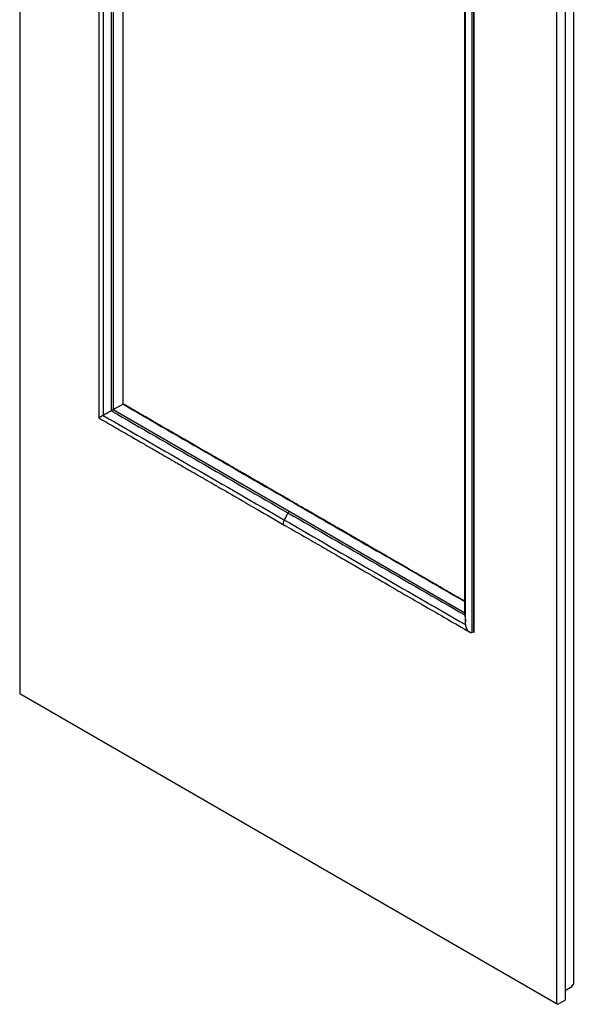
# Model space of a CAD drawing. Header units: millimetres. Extents: x -10980 to 5840, y 5 to 4205.
# Tile 29 of 32: x 3370 to 3985, y 1690 to 2784. Entities that reach past the tile are written whole.
import ezdxf

# ---------------------------------------------------------------- set-up
doc = ezdxf.new("R2010")
doc.units = ezdxf.units.MM
doc.layers.add('152', color=250, linetype='Continuous')

msp = doc.modelspace()

# ---------------------------------------------------------------- linework, layer by layer
at = {"layer": '152', "linetype": 'Continuous', "lineweight": -3}
for p, q in [((3370.1, 3690.8), (3370.1, 2035)), ((3473.9, 3512.9), (3473.9, 2350.5)), ((3976.3, 3351.7), (3976.3, 1694.2)), ((3985.5, 3357), (3985.5, 1711.8)), ((3966.9, 3346.3), (3966.9, 1690.4)), ((3874.8, 2103.2), (3874.8, 3293.1)), ((3473.9, 2350.5), (3484.6, 2356.7)), ((3473.9, 2350.5), (3669.6, 2237.5)), ((3669.6, 2237.5), (3864.7, 2124.8)), ((3874.8, 2103.2), (3873, 2102.7)), ((3370.1, 2035), (3966.9, 1690.4)), ((3976.3, 1704.8), (3984, 1709.3)), ((3984, 1709.3), (3985.5, 1711.8)), ((3966.9, 1690.4), (3968.3, 1689.6)), ((3968.3, 1689.6), (3976.3, 1694.2))]:
    msp.add_line(p, q, dxfattribs=at)
for points in [[(3471.8, 3514.2), (3471.8, 3125.9), (3471.8, 2737.6), (3471.8, 2349.3)], [(3484.6, 3506.7), (3484.6, 3123.4), (3484.6, 2740), (3484.6, 2356.7)], [(3864.8, 2122.4), (3864.8, 2510.7), (3864.8, 2899), (3864.8, 3287.3)], [(3865.7, 2111.6), (3865.7, 2503.7), (3865.7, 2895.7), (3865.7, 3287.8)], [(3873, 2102.7), (3873, 2499.2), (3873, 2895.6), (3873, 3292.1)], [(3462.9, 2829.8), (3462.9, 2667.9), (3462.9, 2506), (3462.9, 2344.1)], [(3484.6, 2356.7), (3549.9, 2319), (3615.1, 2281.3), (3680.4, 2243.7)], [(3462.9, 2344.1), (3530, 2305.4), (3597.1, 2266.6), (3664.3, 2227.8)], [(3471.8, 2349.3), (3537.3, 2311.5), (3602.8, 2273.6), (3668.3, 2235.8)], [(3680.4, 2243.7), (3741.8, 2208.2), (3803.3, 2172.7), (3864.7, 2137.2)], [(3668.3, 2235.8), (3733.8, 2198), (3799.3, 2160.2), (3864.8, 2122.4)], [(3664.3, 2227.8), (3731.4, 2189.1), (3798.5, 2150.3), (3865.7, 2111.6)]]:
    msp.add_open_spline(points, degree=3, dxfattribs=at)
for points, knots in [([(3485, 2356.9), (3485, 2357.3), (3485, 2357.7), (3485, 2359.8), (3485, 2361.5), (3485, 2366.8), (3485, 2370.3), (3485, 2375.5), (3485, 2377.2), (3485, 2382.5), (3485, 2385.9), (3485, 2392.9), (3485, 2396.4), (3485, 2403.4), (3485, 2406.8), (3485, 2412.1), (3485, 2413.8), (3485, 2419), (3485, 2422.5), (3485, 2429.5), (3485, 2433), (3485, 2439.9), (3485, 2443.4), (3485, 2448.6), (3485, 2450.4), (3485, 2455.6), (3485, 2459.1), (3485, 2466.1), (3485, 2469.5), (3485, 2476.5), (3485, 2480), (3485, 2485.2), (3485, 2487), (3485, 2492.2), (3485, 2495.7), (3485, 2502.6), (3485, 2506.1), (3485, 2513.1), (3485, 2516.6), (3485, 2521.8), (3485, 2523.5), (3485, 2528.8), (3485, 2532.3), (3485, 2539.2), (3485, 2542.7), (3485, 2549.7), (3485, 2553.2), (3485, 2558.4), (3485, 2560.1), (3485, 2565.3), (3485, 2568.8), (3485, 2575.8), (3485, 2579.3), (3485, 2584.5), (3485, 2586.2), (3485, 2591.5), (3485, 2595), (3485, 2601.9), (3485, 2605.4), (3485, 2612.4), (3485, 2615.9), (3485, 2621.1), (3485, 2622.8), (3485, 2628.1), (3485, 2631.5), (3485, 2638.5), (3485, 2642), (3485, 2649), (3485, 2652.4), (3485, 2657.7), (3485, 2659.4), (3485, 2664.6), (3485, 2668.1), (3485, 2675.1), (3485, 2678.6), (3485, 2685.5), (3485, 2689), (3485, 2694.2), (3485, 2696), (3485, 2701.2), (3485, 2704.7), (3485, 2711.7), (3485, 2715.1), (3485, 2722.1), (3485, 2725.6), (3485, 2730.8), (3485, 2732.6), (3485, 2737.8), (3485, 2741.3), (3485, 2748.2), (3485, 2751.7), (3485, 2758.7), (3485, 2762.2), (3485, 2767.4), (3485, 2769.1), (3485, 2774.4), (3485, 2777.9), (3485, 2784.8), (3485, 2788.3), (3485, 2795.3), (3485, 2798.8), (3485, 2804), (3485, 2805.7), (3485, 2810.9), (3485, 2814.4), (3485, 2821.4), (3485, 2824.9), (3485, 2830.1), (3485, 2831.9), (3485, 2837.1), (3485, 2840.6), (3485, 2847.5), (3485, 2851), (3485, 2858), (3485, 2861.5), (3485, 2866.7), (3485, 2868.4), (3485, 2873.7), (3485, 2877.1), (3485, 2884.1), (3485, 2887.6), (3485, 2894.6), (3485, 2898), (3485, 2903.3), (3485, 2905), (3485, 2910.2), (3485, 2913.7), (3485, 2920.7), (3485, 2924.2), (3485, 2931.1), (3485, 2934.6), (3485, 2939.8), (3485, 2941.6), (3485, 2946.8), (3485, 2950.3), (3485, 2957.3), (3485, 2960.7), (3485, 2967.7), (3485, 2971.2), (3485, 2976.4), (3485, 2978.2), (3485, 2983.4), (3485, 2986.9), (3485, 2993.8), (3485, 2997.3), (3485, 3004.3), (3485, 3007.8), (3485, 3013), (3485, 3014.7), (3485, 3020), (3485, 3023.5), (3485, 3030.4), (3485, 3033.9), (3485, 3040.9), (3485, 3044.4), (3485, 3049.6), (3485, 3051.3), (3485, 3056.6), (3485, 3060), (3485, 3067), (3485, 3070.5), (3485, 3075.7), (3485, 3077.5), (3485, 3082.7), (3485, 3086.2), (3485, 3093.1), (3485, 3096.6), (3485, 3103.6), (3485, 3107.1), (3485, 3112.3), (3485, 3114), (3485, 3119.3), (3485, 3122.7), (3485, 3129.7), (3485, 3133.2), (3485, 3140.2), (3485, 3143.6), (3485, 3148.9), (3485, 3150.6), (3485, 3155.8), (3485, 3159.3), (3485, 3166.3), (3485, 3169.8), (3485, 3176.7), (3485, 3180.2), (3485, 3185.4), (3485, 3187.2), (3485, 3192.4), (3485, 3195.9), (3485, 3202.9), (3485, 3206.4), (3485, 3213.3), (3485, 3216.8), (3485, 3222), (3485, 3223.8), (3485, 3229), (3485, 3232.5), (3485, 3239.4), (3485, 3242.9), (3485, 3249.9), (3485, 3253.4), (3485, 3258.6), (3485, 3260.3), (3485, 3265.6), (3485, 3269.1), (3485, 3276), (3485, 3279.5), (3485, 3284.7), (3485, 3286.5), (3485, 3291.7), (3485, 3295.2), (3485, 3302.2), (3485, 3305.6), (3485, 3312.6), (3485, 3316.1), (3485, 3321.3), (3485, 3323.1), (3485, 3328.3), (3485, 3331.8), (3485, 3338.7), (3485, 3342.2), (3485, 3349.2), (3485, 3352.7), (3485, 3357.9), (3485, 3359.6), (3485, 3364.9), (3485, 3368.3), (3485, 3375.3), (3485, 3378.8), (3485, 3385.8), (3485, 3389.2), (3485, 3394.5), (3485, 3396.2), (3485, 3401.4), (3485, 3404.9), (3485, 3411.9), (3485, 3415.4), (3485, 3422.3), (3485, 3425.8), (3485, 3431.1), (3485, 3432.8), (3485, 3438), (3485, 3441.5), (3485, 3448.5), (3485, 3452), (3485, 3458.9), (3485, 3462.4), (3485, 3467.6), (3485, 3469.4), (3485, 3474.6), (3485, 3478.1), (3485, 3485), (3485, 3488.5), (3485, 3495.5), (3485, 3499), (3485, 3503.8), (3485, 3505.2), (3485, 3506.5)], [0, 0, 0, 0, 0.001033, 0.001033, 0.005579, 0.005579, 0.01467, 0.01467, 0.019215, 0.019215, 0.028306, 0.028306, 0.037397, 0.037397, 0.046488, 0.046488, 0.051033, 0.051033, 0.060124, 0.060124, 0.069215, 0.069215, 0.078306, 0.078306, 0.082852, 0.082852, 0.091942, 0.091942, 0.101033, 0.101033, 0.110124, 0.110124, 0.11467, 0.11467, 0.123761, 0.123761, 0.132851, 0.132851, 0.141942, 0.141942, 0.146488, 0.146488, 0.155579, 0.155579, 0.16467, 0.16467, 0.173761, 0.173761, 0.178306, 0.178306, 0.187397, 0.187397, 0.196488, 0.196488, 0.201033, 0.201033, 0.210124, 0.210124, 0.219215, 0.219215, 0.228306, 0.228306, 0.232851, 0.232851, 0.241942, 0.241942, 0.251033, 0.251033, 0.260124, 0.260124, 0.26467, 0.26467, 0.27376, 0.27376, 0.282851, 0.282851, 0.291942, 0.291942, 0.296488, 0.296488, 0.305579, 0.305579, 0.314669, 0.314669, 0.32376, 0.32376, 0.328306, 0.328306, 0.337397, 0.337397, 0.346488, 0.346488, 0.355578, 0.355578, 0.360124, 0.360124, 0.369215, 0.369215, 0.378306, 0.378306, 0.387397, 0.387397, 0.391942, 0.391942, 0.401033, 0.401033, 0.410124, 0.410124, 0.414669, 0.414669, 0.42376, 0.42376, 0.432851, 0.432851, 0.441942, 0.441942, 0.446487, 0.446487, 0.455578, 0.455578, 0.464669, 0.464669, 0.47376, 0.47376, 0.478306, 0.478306, 0.487397, 0.487397, 0.496487, 0.496487, 0.505578, 0.505578, 0.510124, 0.510124, 0.519215, 0.519215, 0.528306, 0.528306, 0.537396, 0.537396, 0.541942, 0.541942, 0.551033, 0.551033, 0.560124, 0.560124, 0.569215, 0.569215, 0.57376, 0.57376, 0.582851, 0.582851, 0.591942, 0.591942, 0.601033, 0.601033, 0.605578, 0.605578, 0.614669, 0.614669, 0.62376, 0.62376, 0.628305, 0.628305, 0.637396, 0.637396, 0.646487, 0.646487, 0.655578, 0.655578, 0.660124, 0.660124, 0.669215, 0.669215, 0.678305, 0.678305, 0.687396, 0.687396, 0.691942, 0.691942, 0.701033, 0.701033, 0.710124, 0.710124, 0.719214, 0.719214, 0.72376, 0.72376, 0.732851, 0.732851, 0.741942, 0.741942, 0.751033, 0.751033, 0.755578, 0.755578, 0.764669, 0.764669, 0.77376, 0.77376, 0.782851, 0.782851, 0.787396, 0.787396, 0.796487, 0.796487, 0.805578, 0.805578, 0.810123, 0.810123, 0.819214, 0.819214, 0.828305, 0.828305, 0.837396, 0.837396, 0.841942, 0.841942, 0.851033, 0.851033, 0.860123, 0.860123, 0.869214, 0.869214, 0.87376, 0.87376, 0.882851, 0.882851, 0.891942, 0.891942, 0.901032, 0.901032, 0.905578, 0.905578, 0.914669, 0.914669, 0.92376, 0.92376, 0.932851, 0.932851, 0.937396, 0.937396, 0.946487, 0.946487, 0.955578, 0.955578, 0.964669, 0.964669, 0.969214, 0.969214, 0.978305, 0.978305, 0.987396, 0.987396, 0.996487, 0.996487, 1, 1, 1, 1]), ([(3864.7, 3287.3), (3864.7, 3284.4), (3864.7, 3279.5), (3864.7, 3273), (3864.7, 3268), (3864.7, 3263.6), (3864.7, 3259.1), (3864.7, 3254.6), (3864.7, 3243.3), (3864.7, 3218.6), (3864.7, 3169.1), (3864.7, 3080.5), (3864.7, 2922.5), (3864.7, 2683.4), (3864.7, 2444.4), (3864.7, 2269), (3864.7, 2191.8), (3864.7, 2160.2), (3864.7, 2147.7), (3864.7, 2141.8), (3864.7, 2133.7), (3864.7, 2127.1), (3864.7, 2123.2)], [0, 0, 0, 0, 0.007433, 0.012769, 0.016534, 0.020335, 0.024219, 0.028107, 0.031995, 0.053379, 0.091566, 0.159757, 0.281526, 0.498971, 0.775719, 0.897488, 0.951066, 0.974641, 0.979051, 0.983225, 0.989913, 1, 1, 1, 1]), ([(3875.3, 2104), (3875.3, 2106.9), (3875.3, 2113.9), (3875.3, 2123.6), (3875.3, 2133), (3875.3, 2146.8), (3875.3, 2173), (3875.3, 2223.7), (3875.3, 2314.1), (3875.3, 2475.6), (3875.3, 2719.8), (3875.3, 2964), (3875.3, 3143.3), (3875.3, 3215.2), (3875.3, 3241.1), (3875.3, 3247.9), (3875.3, 3254.5), (3875.3, 3262.1), (3875.3, 3272), (3875.3, 3282.8), (3875.3, 3290.3), (3875.3, 3293.4)], [0, 0, 0, 0, 0.007408, 0.017528, 0.024574, 0.031131, 0.052439, 0.090625, 0.158815, 0.280582, 0.498023, 0.774767, 0.896534, 0.950111, 0.956114, 0.961859, 0.967243, 0.972871, 0.981096, 0.992154, 1, 1, 1, 1]), ([(3458.1, 2831), (3458.1, 2820.8), (3458.1, 2794), (3458.1, 2749.4), (3458.1, 2697.4), (3458.1, 2643.5), (3458.1, 2587.8), (3458.1, 2529), (3458.1, 2466.9), (3458.1, 2404), (3458.1, 2361.8), (3458.1, 2341.3)], [0, 0, 0, 0, 0.062459, 0.164108, 0.273545, 0.380704, 0.494407, 0.614654, 0.741445, 0.87478, 1, 1, 1, 1]), ([(3485, 2356.9), (3485, 2356.9), (3485, 2356.9), (3485, 2356.9), (3485, 2356.9), (3485, 2356.9), (3485, 2356.9), (3484.9, 2356.9), (3484.9, 2356.8), (3484.9, 2356.8), (3484.9, 2356.8), (3484.9, 2356.8), (3484.9, 2356.8), (3484.9, 2356.8), (3484.8, 2356.8), (3484.8, 2356.8), (3484.8, 2356.8), (3484.8, 2356.8), (3484.7, 2356.7), (3484.7, 2356.7), (3484.7, 2356.7), (3484.7, 2356.7), (3484.6, 2356.7)], [0, 0, 0, 0, 0.0625, 0.0625, 0.125, 0.25, 0.25, 0.375, 0.375, 0.4375, 0.4375, 0.5, 0.5, 0.625, 0.625, 0.75, 0.75, 0.8125, 0.8125, 0.875, 0.875, 1, 1, 1, 1]), ([(3680.9, 2243.7), (3680.6, 2244), (3680.2, 2244.2), (3678.3, 2245.3), (3676.8, 2246.1), (3673.8, 2247.9), (3672.3, 2248.7), (3669.3, 2250.5), (3667.7, 2251.4), (3664.7, 2253.1), (3663.2, 2254), (3661, 2255.3), (3660.2, 2255.7), (3657.9, 2257), (3656.4, 2257.9), (3653.4, 2259.6), (3651.9, 2260.5), (3648.9, 2262.2), (3647.4, 2263.1), (3645.1, 2264.4), (3644.4, 2264.9), (3642.1, 2266.2), (3640.6, 2267), (3637.6, 2268.8), (3636.1, 2269.7), (3633.1, 2271.4), (3631.5, 2272.3), (3629.3, 2273.6), (3628.5, 2274), (3626.3, 2275.3), (3624.8, 2276.2), (3621.7, 2277.9), (3620.2, 2278.8), (3618, 2280.1), (3617.2, 2280.5), (3614.9, 2281.8), (3613.4, 2282.7), (3610.4, 2284.5), (3608.9, 2285.3), (3605.9, 2287.1), (3604.4, 2287.9), (3602.1, 2289.2), (3601.4, 2289.7), (3599.1, 2291), (3597.6, 2291.9), (3594.6, 2293.6), (3593.1, 2294.5), (3590.1, 2296.2), (3588.5, 2297.1), (3585.5, 2298.8), (3584, 2299.7), (3579.5, 2302.3), (3576.5, 2304.1), (3570.4, 2307.5), (3567.4, 2309.3), (3562.9, 2311.9), (3561.4, 2312.8), (3556.9, 2315.4), (3553.9, 2317.1), (3547.8, 2320.6), (3544.8, 2322.3), (3538.8, 2325.8), (3535.8, 2327.6), (3529.7, 2331.1), (3526.7, 2332.8), (3520.7, 2336.3), (3517.7, 2338), (3511.6, 2341.5), (3508.6, 2343.2), (3502.6, 2346.7), (3499.5, 2348.5), (3494.4, 2351.4), (3492.3, 2352.7), (3488.4, 2354.9), (3486.7, 2355.9), (3485, 2356.9)], [0, 0, 0, 0, 0.005773, 0.005773, 0.028867, 0.028867, 0.051961, 0.051961, 0.075055, 0.075055, 0.098149, 0.098149, 0.109696, 0.109696, 0.13279, 0.13279, 0.155883, 0.155883, 0.178977, 0.178977, 0.190524, 0.190524, 0.213618, 0.213618, 0.236712, 0.236712, 0.259806, 0.259806, 0.271353, 0.271353, 0.294446, 0.294446, 0.31754, 0.31754, 0.329087, 0.329087, 0.352181, 0.352181, 0.375275, 0.375275, 0.398369, 0.398369, 0.409916, 0.409916, 0.433009, 0.433009, 0.456103, 0.456103, 0.479197, 0.479197, 0.502291, 0.502291, 0.548479, 0.548479, 0.594666, 0.594666, 0.61776, 0.61776, 0.663948, 0.663948, 0.710135, 0.710135, 0.756323, 0.756323, 0.802511, 0.802511, 0.848698, 0.848698, 0.894886, 0.894886, 0.941074, 0.941074, 0.973719, 0.973719, 1, 1, 1, 1]), ([(3459.4, 2342.1), (3459.4, 2342.1), (3459.3, 2342.1), (3459.3, 2342), (3459.2, 2342), (3459.1, 2341.9), (3459, 2341.9), (3458.8, 2341.8), (3458.7, 2341.7), (3458.5, 2341.6), (3458.5, 2341.6), (3458.4, 2341.5), (3458.3, 2341.5), (3458.3, 2341.5), (3458.3, 2341.4), (3458.2, 2341.4), (3458.2, 2341.4), (3458.2, 2341.4), (3458.1, 2341.4), (3458.1, 2341.4), (3458.1, 2341.3), (3458.1, 2341.3), (3458.1, 2341.3), (3458.1, 2341.3)], [0, 0, 0, 0, 0.051818, 0.051818, 0.103635, 0.103635, 0.20727, 0.20727, 0.41454, 0.41454, 0.518176, 0.518176, 0.621811, 0.621811, 0.673628, 0.673628, 0.725446, 0.725446, 0.829081, 0.829081, 0.932716, 0.932716, 1, 1, 1, 1]), ([(3462.9, 2344.1), (3462.7, 2344), (3462.5, 2343.9), (3462.2, 2343.7), (3462, 2343.6), (3461.7, 2343.4), (3461.5, 2343.3), (3461.3, 2343.2), (3461.2, 2343.1), (3461.1, 2343.1), (3461, 2343), (3461, 2343), (3460.8, 2342.9), (3460.6, 2342.8), (3460.4, 2342.7), (3460.2, 2342.6), (3460, 2342.4), (3459.7, 2342.3), (3459.5, 2342.2), (3459.4, 2342.1)], [0, 0, 0, 0, 0.125, 0.125, 0.25, 0.25, 0.375, 0.375, 0.4375, 0.46875, 0.46875, 0.5, 0.5, 0.625, 0.625, 0.75, 0.75, 0.875, 1, 1, 1, 1]), ([(3471.8, 2349.3), (3471.5, 2349.1), (3470.9, 2348.8), (3470.2, 2348.3), (3469.9, 2348.1), (3469.3, 2347.8), (3468.8, 2347.5), (3468.2, 2347.2), (3467.8, 2347), (3467.7, 2346.9), (3467.1, 2346.5), (3466.5, 2346.2), (3466, 2345.9), (3465.6, 2345.7), (3465.4, 2345.6), (3464.4, 2345), (3463.7, 2344.6), (3462.9, 2344.1)], [0, 0, 0, 0, 0.125, 0.1875, 0.25, 0.25, 0.375, 0.4375, 0.4375, 0.5, 0.5, 0.625, 0.6875, 0.6875, 0.75, 0.75, 1, 1, 1, 1]), ([(3473.9, 2350.5), (3473.8, 2350.4), (3473.7, 2350.4), (3473.6, 2350.3), (3473.6, 2350.3), (3473.6, 2350.3), (3473.5, 2350.3), (3473.5, 2350.2), (3473.4, 2350.2), (3473.3, 2350.1), (3473.2, 2350.1), (3473.2, 2350), (3473.1, 2350), (3473, 2350), (3472.9, 2349.9), (3472.7, 2349.8), (3472.7, 2349.8), (3472.5, 2349.7), (3472.5, 2349.7), (3472.5, 2349.7), (3472.5, 2349.6), (3472.4, 2349.6), (3472.3, 2349.6), (3472.2, 2349.5), (3472.1, 2349.5), (3472, 2349.4), (3471.9, 2349.3), (3471.8, 2349.3)], [0, 0, 0, 0, 0.125, 0.125, 0.15625, 0.15625, 0.1875, 0.1875, 0.25, 0.3125, 0.34375, 0.34375, 0.375, 0.375, 0.5, 0.5, 0.625, 0.625, 0.65625, 0.65625, 0.6875, 0.6875, 0.75, 0.75, 0.875, 0.875, 1, 1, 1, 1]), ([(3458.1, 2341.3), (3463.6, 2338.1), (3474.9, 2331.6), (3490.7, 2322.5), (3504.6, 2314.5), (3514.8, 2308.6), (3521.8, 2304.5), (3526.9, 2301.6), (3531.9, 2298.7), (3539.7, 2294.2), (3551.1, 2287.6), (3567, 2278.5), (3586.3, 2267.3), (3609.2, 2254.1), (3635.5, 2238.9), (3654.3, 2228.1), (3664.2, 2222.3)], [0, 0, 0, 0, 0.081075, 0.163711, 0.230883, 0.28259, 0.312368, 0.332977, 0.355723, 0.385881, 0.445697, 0.522529, 0.616375, 0.727236, 0.855111, 1, 1, 1, 1]), ([(3680.9, 2243.7), (3680.9, 2243.8), (3680.9, 2243.8), (3680.8, 2243.8), (3680.7, 2243.8), (3680.6, 2243.8), (3680.6, 2243.8), (3680.5, 2243.7), (3680.4, 2243.7), (3680.4, 2243.7)], [0, 0, 0, 0, 0.25, 0.25, 0.5, 0.5, 0.75, 0.75, 1, 1, 1, 1]), ([(3864.7, 2137.6), (3863.9, 2138.1), (3863.1, 2138.6), (3859.3, 2140.8), (3856.2, 2142.5), (3850.2, 2146), (3847.2, 2147.8), (3841.1, 2151.2), (3838.1, 2153), (3832.1, 2156.5), (3829.1, 2158.2), (3823, 2161.7), (3820, 2163.4), (3814, 2166.9), (3811, 2168.7), (3804.9, 2172.1), (3801.9, 2173.9), (3797.4, 2176.5), (3795.9, 2177.4), (3791.4, 2180), (3788.4, 2181.7), (3782.3, 2185.2), (3779.3, 2187), (3774.8, 2189.6), (3773.3, 2190.4), (3770.3, 2192.2), (3768.7, 2193.1), (3766.5, 2194.4), (3765.7, 2194.8), (3763.5, 2196.1), (3762, 2197), (3758.9, 2198.7), (3757.4, 2199.6), (3755.2, 2200.9), (3754.4, 2201.3), (3752.1, 2202.6), (3750.6, 2203.5), (3747.6, 2205.2), (3746.1, 2206.1), (3743.1, 2207.9), (3741.6, 2208.7), (3739.3, 2210), (3738.6, 2210.5), (3736.3, 2211.8), (3734.8, 2212.6), (3731.8, 2214.4), (3730.3, 2215.3), (3727.3, 2217), (3725.8, 2217.9), (3723.5, 2219.2), (3722.7, 2219.6), (3720.5, 2220.9), (3719, 2221.8), (3715.9, 2223.5), (3714.4, 2224.4), (3711.4, 2226.1), (3709.9, 2227), (3707.6, 2228.3), (3706.9, 2228.8), (3704.6, 2230.1), (3703.1, 2230.9), (3700.1, 2232.7), (3698.6, 2233.5), (3696.3, 2234.9), (3695.6, 2235.3), (3693.3, 2236.6), (3691.8, 2237.5), (3688.7, 2239.2), (3687.2, 2240.1), (3684.1, 2241.9), (3682.5, 2242.8), (3680.9, 2243.7)], [0, 0, 0, 0, 0.013303, 0.013303, 0.062555, 0.062555, 0.111807, 0.111807, 0.161059, 0.161059, 0.210311, 0.210311, 0.259563, 0.259563, 0.308815, 0.308815, 0.358067, 0.358067, 0.382693, 0.382693, 0.431945, 0.431945, 0.481197, 0.481197, 0.505823, 0.505823, 0.530449, 0.530449, 0.542762, 0.542762, 0.567388, 0.567388, 0.592014, 0.592014, 0.604327, 0.604327, 0.628954, 0.628954, 0.65358, 0.65358, 0.678206, 0.678206, 0.690519, 0.690519, 0.715145, 0.715145, 0.739771, 0.739771, 0.764397, 0.764397, 0.77671, 0.77671, 0.801336, 0.801336, 0.825962, 0.825962, 0.850588, 0.850588, 0.862901, 0.862901, 0.887527, 0.887527, 0.912153, 0.912153, 0.924466, 0.924466, 0.949092, 0.949092, 0.974546, 0.974546, 1, 1, 1, 1]), ([(3664.3, 2227.8), (3664.7, 2228.5), (3665, 2229.1), (3665.8, 2230.4), (3666.1, 2231.1), (3666.8, 2232.4), (3667.1, 2233.1), (3667.7, 2234.5), (3668, 2235.2), (3668.3, 2235.8)], [0, 0, 0, 0, 0.25, 0.25, 0.5, 0.5, 0.75, 0.75, 1, 1, 1, 1]), ([(3668.3, 2235.8), (3668.3, 2235.8), (3668.3, 2235.8), (3668.3, 2235.8), (3668.3, 2235.8), (3668.3, 2235.8), (3668.3, 2235.8), (3668.3, 2235.9), (3668.3, 2235.9), (3668.3, 2235.9), (3668.3, 2235.9), (3668.4, 2236), (3668.4, 2236), (3668.4, 2236.2), (3668.5, 2236.2), (3668.6, 2236.4), (3668.6, 2236.5), (3668.7, 2236.6), (3668.8, 2236.7), (3668.9, 2236.9), (3669, 2236.9), (3669.1, 2237.1), (3669.2, 2237.1), (3669.3, 2237.2), (3669.4, 2237.3), (3669.5, 2237.4), (3669.5, 2237.4), (3669.6, 2237.5)], [0, 0, 0, 0, 0.000488, 0.000488, 0.000977, 0.001953, 0.003906, 0.007813, 0.015625, 0.03125, 0.0625, 0.0625, 0.125, 0.125, 0.25, 0.25, 0.375, 0.375, 0.5, 0.5, 0.625, 0.625, 0.75, 0.75, 0.875, 0.875, 1, 1, 1, 1]), ([(3664.2, 2222.3), (3664.1, 2222.3), (3664.1, 2222.4), (3663.9, 2222.5), (3663.8, 2222.6), (3663.6, 2222.8), (3663.6, 2222.9), (3663.4, 2223.2), (3663.4, 2223.3), (3663.3, 2223.6), (3663.3, 2223.7), (3663.2, 2224.1), (3663.2, 2224.2), (3663.2, 2224.6), (3663.2, 2224.8), (3663.3, 2225.1), (3663.3, 2225.3), (3663.4, 2225.7), (3663.4, 2225.9), (3663.6, 2226.3), (3663.6, 2226.5), (3663.8, 2226.9), (3663.9, 2227.1), (3664.1, 2227.5), (3664.2, 2227.7), (3664.3, 2227.8)], [0, 0, 0, 0, 0.060128, 0.060128, 0.145571, 0.145571, 0.231014, 0.231014, 0.316457, 0.316457, 0.4019, 0.4019, 0.487343, 0.487343, 0.572786, 0.572786, 0.658228, 0.658228, 0.743671, 0.743671, 0.829114, 0.829114, 0.914557, 0.914557, 1, 1, 1, 1]), ([(3664.2, 2222.3), (3671.5, 2218.1), (3685.4, 2210.1), (3705.2, 2198.7), (3722.8, 2188.5), (3738.4, 2179.5), (3752, 2171.6), (3765.5, 2163.9), (3780.7, 2155), (3799.4, 2144.2), (3821.4, 2131.6), (3845.4, 2117.7), (3862, 2108.1), (3870.3, 2103.3)], [0, 0, 0, 0, 0.106153, 0.202107, 0.287864, 0.363422, 0.428783, 0.484805, 0.559939, 0.650736, 0.757192, 0.879307, 1, 1, 1, 1]), ([(3864.7, 2123.3), (3864.7, 2123.3), (3864.7, 2123.3), (3864.7, 2123.2), (3864.7, 2123.1), (3864.7, 2123), (3864.7, 2123), (3864.7, 2122.9), (3864.7, 2122.8), (3864.7, 2122.8), (3864.7, 2122.6), (3864.7, 2122.5), (3864.8, 2122.4)], [0, 0, 0, 0, 0.043852, 0.043852, 0.362568, 0.362568, 0.442247, 0.442247, 0.521926, 0.681284, 0.681284, 1, 1, 1, 1]), ([(3864.8, 2122.4), (3864.9, 2121.5), (3865.1, 2120.6), (3865.2, 2119.4), (3865.3, 2119.2), (3865.3, 2118.8), (3865.4, 2118.1), (3865.5, 2117.4), (3865.5, 2116.7), (3865.5, 2116.5), (3865.6, 2116), (3865.6, 2115.4), (3865.7, 2114.7), (3865.7, 2114.2), (3865.7, 2114.2), (3865.7, 2114.2)], [0, 0, 0, 0, 0.332516, 0.332516, 0.415645, 0.415645, 0.498774, 0.665032, 0.665032, 0.748161, 0.748161, 0.83129, 0.997547, 0.997547, 1, 1, 1, 1]), ([(3865.7, 2111.6), (3865.7, 2111.4), (3865.7, 2111.2), (3865.7, 2110.8), (3865.7, 2110.6), (3865.8, 2110.1), (3865.8, 2109.9), (3865.9, 2109.6), (3865.9, 2109.5), (3865.9, 2109.3), (3866, 2109.2), (3866, 2109.2), (3866.1, 2108.9), (3866.1, 2108.7), (3866.3, 2108.3), (3866.4, 2108.1), (3866.5, 2107.7), (3866.7, 2107.3), (3866.9, 2107), (3867, 2106.8)], [0, 0, 0, 0, 0.125, 0.125, 0.25, 0.25, 0.375, 0.375, 0.4375, 0.46875, 0.46875, 0.5, 0.5, 0.625, 0.625, 0.75, 0.75, 0.875, 1, 1, 1, 1]), ([(3867, 2106.8), (3867.1, 2106.7), (3867.1, 2106.6), (3867.2, 2106.5), (3867.2, 2106.4), (3867.4, 2106.2), (3867.5, 2106.1), (3867.8, 2105.7), (3868, 2105.4), (3868.3, 2105), (3868.4, 2104.9), (3868.6, 2104.7), (3868.7, 2104.5), (3868.9, 2104.4), (3869, 2104.3), (3869.1, 2104.2), (3869.2, 2104.1), (3869.3, 2104), (3869.5, 2103.9), (3869.7, 2103.7), (3869.9, 2103.6), (3870.1, 2103.4), (3870.3, 2103.3), (3870.5, 2103.2), (3870.5, 2103.2), (3870.6, 2103.1), (3870.7, 2103.1), (3870.7, 2103.1), (3870.8, 2103.1), (3871, 2103), (3871.1, 2102.9), (3871.4, 2102.8), (3871.5, 2102.8), (3871.7, 2102.8), (3871.8, 2102.7), (3871.8, 2102.7), (3871.9, 2102.7), (3872, 2102.7), (3872.1, 2102.7), (3872.3, 2102.7), (3872.4, 2102.7), (3872.7, 2102.7), (3872.8, 2102.7), (3873, 2102.7)], [0, 0, 0, 0, 0.03125, 0.03125, 0.0625, 0.0625, 0.125, 0.125, 0.25, 0.25, 0.3125, 0.3125, 0.375, 0.375, 0.40625, 0.40625, 0.4375, 0.4375, 0.5, 0.5, 0.5625, 0.5625, 0.625, 0.625, 0.65625, 0.65625, 0.671875, 0.671875, 0.6875, 0.6875, 0.75, 0.75, 0.8125, 0.8125, 0.828125, 0.828125, 0.84375, 0.84375, 0.875, 0.875, 0.9375, 0.9375, 1, 1, 1, 1]), ([(3874.8, 2103.2), (3874.8, 2103.2), (3874.9, 2103.2), (3874.9, 2103.2), (3874.9, 2103.2), (3875, 2103.2), (3875, 2103.3), (3875, 2103.3), (3875, 2103.3), (3875.1, 2103.3), (3875.1, 2103.4), (3875.1, 2103.4), (3875.2, 2103.4), (3875.2, 2103.5), (3875.2, 2103.5), (3875.2, 2103.6), (3875.2, 2103.6), (3875.2, 2103.6), (3875.3, 2103.7), (3875.3, 2103.7), (3875.3, 2103.8), (3875.3, 2103.8), (3875.3, 2103.9), (3875.3, 2103.9), (3875.3, 2104)], [0, 0, 0, 0, 0.131704, 0.131704, 0.197556, 0.230482, 0.230482, 0.263408, 0.263408, 0.395111, 0.395111, 0.460963, 0.460963, 0.526815, 0.526815, 0.658519, 0.658519, 0.724371, 0.724371, 0.790223, 0.790223, 0.921927, 0.921927, 1, 1, 1, 1])]:
    msp.add_open_spline(points, degree=3, knots=knots, dxfattribs=at)

doc.saveas('drawing.dxf')
